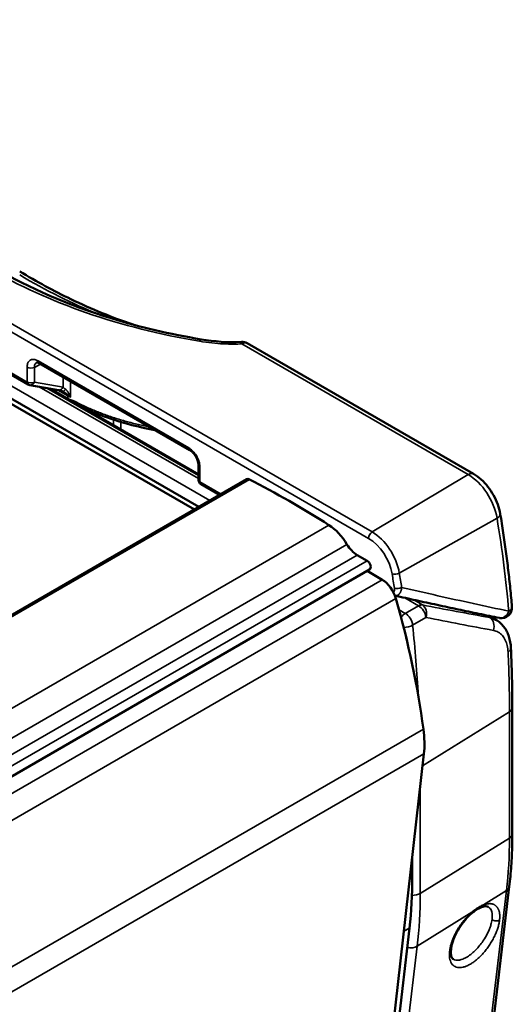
# Paper-space layout 'Sheet_1' of a CAD drawing. Header units: millimetres. Extents: x 0 to 118, y 0 to 118.
# Tile 204 of 206: x 105.8 to 107.65, y 100.28 to 103.99. Entities that reach past the tile are written whole.
import ezdxf

# ---------------------------------------------------------------- set-up
doc = ezdxf.new("R2010")
doc.units = ezdxf.units.MM
doc.layers.add('Visible (ANSI)', color=7, linetype='Continuous', lineweight=50)
doc.layers.add('Visible Narrow (ANSI)', color=7, linetype='Continuous', lineweight=35)

psp = doc.layouts.new('Sheet_1')

# ---------------------------------------------------------------- linework, layer by layer
at = {"layer": 'Visible (ANSI)'}
for p, q in [((106.4699, 102.15612), (104.10799, 103.51976)), ((104.10799, 103.50015), (106.45292, 102.14631)), ((105.05837, 103.06153), (105.82716, 102.61767)), ((106.65214, 102.77246), (107.50441, 102.2804)), ((105.86891, 102.69709), (106.43636, 102.36948)), ((105.94175, 102.59592), (105.83353, 102.61534)), ((105.90866, 102.60186), (106.46827, 102.27877)), ((105.96255, 102.58946), (105.96255, 102.58946)), ((106.46827, 102.31421), (106.46827, 102.25889)), ((79.34113, 86.49331), (106.65104, 102.2607)), ((106.47811, 102.24184), (106.54825, 102.20135)), ((107.06607, 101.97537), (107.10324, 101.95391)), ((79.82027, 86.16328), (107.11308, 101.92079)), ((107.10344, 101.91522), (107.16008, 101.88252)), ((107.47054, 101.79982), (107.47054, 101.79982)), ((107.56347, 101.74616), (107.58857, 101.73167)), ((107.65027, 100.92477), (107.65027, 101.40028)), ((107.15663, 99.80858), (107.31727, 101.22659)), ((107.27358, 100.84094), (107.27358, 100.7626)), ((107.41419, 98.84262), (107.63892, 100.72718)), ((107.03913, 98.61291), (107.26303, 100.57115))]:
    psp.add_line(p, q, dxfattribs=at)
for centre, radius, start, end in [((106.63245, 102.73836), 0.03937, 60, 93.67118), ((105.837, 102.63472), 0.01969, 240, 259.82566), ((106.48795, 102.25889), 0.01969, 180, 240), ((107.60983, 101.77685), 0.03937, 258.91324, 4.84702)]:
    psp.add_arc(centre, radius, start, end, dxfattribs=at)
for centre, major_axis, ratio, start_param, end_param in [((105.94523, 102.61529), (-0.00348, -0.01938), 0.7901177, 6.2831824, 6.2832263), ((106.66088, 102.24365), (-0.00984, 0.01705), 0.5773503, 5.5546719, 6.2831853), ((106.81837, 98.95942), (-1.9685, 3.40955), 0.5773503, 5.446925, 5.5546719), ((106.95451, 101.96906), (-0.0749, 0.12973), 0.5773503, 4.7358848, 5.446925), ((107.06607, 102.03966), (-0.03937, 0.06819), 0.5773503, 1.5942921, 2.3561945), ((107.10324, 101.93784), (0.00984, -0.01705), 0.5773503, 0, 2.3561945), ((107.16008, 101.81823), (-0.03937, 0.06819), 0.5773503, 4.3014574, 5.4977871), ((105.47697, 102.02616), (-1.31813, 2.28306), 0.5773503, 4.092738, 4.3014574), ((107.19893, 101.67091), (-0.03937, 0.06819), 0.5773503, 4.1410979, 4.3347142), ((107.60562, 101.62311), (0.03933, 0.00183), 0.5445104, 0.0000906, 0.0001038), ((107.04096, 101.42529), (-0.19685, 0.34095), 0.5773503, 3.8048178, 4.092738), ((105.88164, 101.56624), (-0.98425, 1.70477), 0.5773503, 3.8037706, 3.9269908)]:
    psp.add_ellipse(centre, major_axis=major_axis, ratio=ratio, start_param=start_param, end_param=end_param, dxfattribs=at)
for points, knots in [([(105.70323, 103.05551), (105.83026, 102.98038), (105.97918, 102.91591), (106.24756, 102.83358), (106.36171, 102.80686), (106.47892, 102.78727)], [0, 0, 0, 0, 1.395699, 1.395699, 2.3293836, 2.3293836, 2.3293836, 2.3293836]), ([(106.22218, 102.84292), (106.14513, 102.86864), (106.06687, 102.90063), (105.92403, 102.96958), (105.85965, 103.00448), (105.79526, 103.04319)], [1.36291979, 1.36291979, 1.36291979, 1.36291979, 1.48901694, 1.48901694, 1.59144669, 1.59144669, 1.59144669, 1.59144669]), ([(105.86892, 102.69709), (105.86661, 102.69842), (105.86449, 102.69928), (105.86143, 102.70011), (105.86038, 102.70017), (105.85915, 102.70011), (105.85907, 102.70002), (105.85907, 102.70002)], [0, 0, 0, 0, 0.03006039, 0.03006039, 0.058062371, 0.058062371, 0.090022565, 0.090022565, 0.090022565, 0.090022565]), ([(105.95805, 102.59154), (105.95433, 102.59277), (105.95083, 102.59379), (105.9455, 102.59516), (105.94343, 102.59562), (105.94175, 102.59592)], [0, 0, 0, 0, 0.033716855, 0.033716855, 0.059699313, 0.059699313, 0.059699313, 0.059699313]), ([(106.30475, 102.44546), (106.27098, 102.45166), (106.23789, 102.45915), (106.16948, 102.47776), (106.13443, 102.48922), (106.07066, 102.51387), (106.04166, 102.52682), (106.01429, 102.54087)], [1.08203347, 1.08203347, 1.08203347, 1.08203347, 1.21790074, 1.21790074, 1.37146177, 1.37146177, 1.51103492, 1.51103492, 1.51103492, 1.51103492]), ([(106.46827, 102.31421), (106.46827, 102.3167), (106.46799, 102.31961), (106.46681, 102.32592), (106.46585, 102.32941), (106.46322, 102.33663), (106.46149, 102.34045), (106.4574, 102.34786), (106.45498, 102.35154), (106.4498, 102.35816), (106.44699, 102.36119), (106.44152, 102.36609), (106.43879, 102.36807), (106.43636, 102.36948)], [0, 0, 0, 0, 0.02818669, 0.02818669, 0.05784043, 0.05784043, 0.08950518, 0.08950518, 0.12241567, 0.12241567, 0.15543856, 0.15543856, 0.18727198, 0.18727198, 0.18727198, 0.18727198]), ([(107.50441, 102.2804), (107.51462, 102.2745), (107.52429, 102.26733), (107.54245, 102.25099), (107.55094, 102.24183), (107.56647, 102.22201), (107.57351, 102.21136), (107.58582, 102.18913), (107.59109, 102.17754), (107.59956, 102.15398), (107.60276, 102.142), (107.60476, 102.13005)], [4.712389, 4.712389, 4.712389, 4.712389, 4.9844805, 4.9844805, 5.256572, 5.256572, 5.5286635, 5.5286635, 5.800755, 5.800755, 6.0728465, 6.0728465, 6.0728465, 6.0728465]), ([(107.64906, 101.78017), (107.64712, 101.80309), (107.64497, 101.8261), (107.64027, 101.87229), (107.63772, 101.89547), (107.63221, 101.94198), (107.62926, 101.96532), (107.62295, 102.01215), (107.61959, 102.03563), (107.61247, 102.08274), (107.60871, 102.10637), (107.60476, 102.13005)], [0.10259653, 0.10259653, 0.10259653, 0.10259653, 0.12414498, 0.12414498, 0.14569343, 0.14569343, 0.16724187, 0.16724187, 0.18879032, 0.18879032, 0.21033876, 0.21033876, 0.21033876, 0.21033876]), ([(107.20832, 101.82247), (107.23475, 101.81657), (107.26106, 101.81074), (107.31399, 101.79911), (107.3406, 101.79332), (107.39356, 101.78189), (107.41992, 101.77625), (107.47237, 101.76513), (107.49847, 101.75965), (107.55041, 101.74884), (107.57625, 101.74352), (107.60196, 101.73827)], [6.163381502, 6.163381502, 6.163381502, 6.163381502, 6.173064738, 6.173064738, 6.182949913, 6.182949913, 6.192835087, 6.192835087, 6.202720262, 6.202720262, 6.212605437, 6.212605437, 6.212605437, 6.212605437]), ([(107.58858, 101.73167), (107.60001, 101.72507), (107.61015, 101.71598), (107.62655, 101.69454), (107.63294, 101.68191), (107.64173, 101.65484), (107.64424, 101.64015), (107.64495, 101.62494)], [0, 0, 0, 0, 0.12779862, 0.12779862, 0.25837407, 0.25837407, 0.38892082, 0.38892082, 0.38892082, 0.38892082]), ([(107.64495, 101.62494), (107.64566, 101.60978), (107.6463, 101.59465), (107.64743, 101.56447), (107.64793, 101.54942), (107.64878, 101.51939), (107.64913, 101.50441), (107.6497, 101.47452), (107.64991, 101.45962), (107.6502, 101.42989), (107.65027, 101.41507), (107.65027, 101.40028)], [1.515420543, 1.515420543, 1.515420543, 1.515420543, 1.5264957, 1.5264957, 1.537570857, 1.537570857, 1.548646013, 1.548646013, 1.55972117, 1.55972117, 1.570796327, 1.570796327, 1.570796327, 1.570796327]), ([(107.63892, 100.72718), (107.64043, 100.73988), (107.64179, 100.75267), (107.64422, 100.77846), (107.64528, 100.79146), (107.64709, 100.81763), (107.64785, 100.83081), (107.64906, 100.85736), (107.64951, 100.87072), (107.65012, 100.89762), (107.65027, 100.91115), (107.65027, 100.92477)], [4.58426787, 4.58426787, 4.58426787, 4.58426787, 4.6098921, 4.6098921, 4.63551632, 4.63551632, 4.66114054, 4.66114054, 4.68676476, 4.68676476, 4.71238898, 4.71238898, 4.71238898, 4.71238898]), ([(107.53431, 100.64957), (107.52785, 100.64718), (107.52046, 100.64336), (107.50764, 100.63478), (107.50223, 100.63063), (107.49685, 100.62599)], [0, 0, 0, 0, 0.08817125, 0.08817125, 0.14921699, 0.14921699, 0.14921699, 0.14921699]), ([(107.55943, 100.65087), (107.55744, 100.65202), (107.55484, 100.65285), (107.54669, 100.65299), (107.54092, 100.65202), (107.53431, 100.64957)], [0.00002042, 0.00002042, 0.00002042, 0.00002042, 0.08481257, 0.08481257, 0.17521308, 0.17521308, 0.17521308, 0.17521308]), ([(107.49685, 100.62599), (107.48851, 100.6188), (107.48009, 100.61024), (107.4643, 100.59155), (107.45674, 100.58116), (107.44333, 100.55971), (107.43735, 100.54836), (107.42783, 100.52631), (107.42417, 100.51533), (107.42078, 100.50059), (107.41998, 100.49602), (107.41947, 100.49174)], [0, 0, 0, 0, 0.09462737, 0.09462737, 0.19033959, 0.19033959, 0.28800382, 0.28800382, 0.38603019, 0.38603019, 0.43248461, 0.43248461, 0.43248461, 0.43248461]), ([(107.41947, 100.49174), (107.41844, 100.48308), (107.41863, 100.47539), (107.42071, 100.46399), (107.42248, 100.46005), (107.42559, 100.45576), (107.42687, 100.45464), (107.42842, 100.45375)], [0, 0, 0, 0, 0.09399736, 0.09399736, 0.18353922, 0.18353922, 0.24902645, 0.24902645, 0.24902645, 0.24902645])]:
    psp.add_open_spline(points, degree=3, knots=knots, dxfattribs=at)
for points in [[(106.47892, 102.78727), (106.52738, 102.77917), (106.57941, 102.77442), (106.62993, 102.77765)], [(105.96255, 102.58946), (105.961, 102.59036), (105.95943, 102.59108), (105.95805, 102.59154)], [(107.58857, 101.73167), (107.58857, 101.73167), (107.58857, 101.73167), (107.58858, 101.73167)], [(107.42842, 100.45375), (107.42842, 100.45375), (107.42842, 100.45375), (107.42842, 100.45375)]]:
    psp.add_open_spline(points, degree=3, dxfattribs=at)
at = {"layer": 'Visible Narrow (ANSI)'}
for p, q in [((103.78215, 103.99066), (107.12258, 102.06206)), ((107.1089, 102.0381), (103.76847, 103.9667)), ((104.10799, 103.56794), (106.51162, 102.1802)), ((105.05429, 103.07054), (105.82309, 102.62668)), ((107.48424, 102.27816), (106.63197, 102.77022)), ((105.82309, 102.62668), (105.82309, 102.682)), ((105.85068, 102.68186), (105.87378, 102.69428)), ((105.85068, 102.68186), (105.85068, 102.62654)), ((105.86484, 102.7061), (106.43228, 102.37849)), ((105.9589, 102.60712), (105.9589, 102.64513)), ((105.9589, 102.60712), (105.85068, 102.62654)), ((106.46827, 102.26289), (105.86875, 102.60902)), ((105.89695, 102.60396), (106.46827, 102.27411)), ((105.98624, 102.56916), (105.98624, 102.62935)), ((106.46827, 102.27827), (105.90741, 102.60208)), ((105.97618, 102.57493), (105.93897, 102.59642)), ((106.14858, 102.46334), (106.14858, 102.4851)), ((106.17618, 102.47637), (106.17618, 102.44741)), ((106.47403, 102.30617), (106.47403, 102.25086)), ((107.12258, 102.06206), (107.48424, 102.27816)), ((106.66009, 102.26015), (79.35018, 86.49277)), ((106.47403, 102.25086), (106.55401, 102.20468)), ((106.9599, 102.0881), (79.64999, 86.32072)), ((107.59266, 102.11428), (107.22482, 101.90752)), ((79.72502, 86.25217), (107.02763, 102.01534)), ((107.06607, 101.97537), (79.77839, 86.22082)), ((79.80477, 86.19313), (107.10324, 101.95391)), ((79.85017, 86.11513), (107.16008, 101.88252)), ((107.22289, 101.82721), (107.22288, 101.82721)), ((107.22882, 101.835), (107.22882, 101.835)), ((107.2119, 101.81183), (79.90199, 86.04444)), ((107.29738, 101.7842), (107.24537, 101.81423)), ((107.27685, 101.80728), (107.31157, 101.78723)), ((107.22381, 101.76902), (107.24723, 101.7555)), ((107.29738, 101.7842), (107.24723, 101.7555)), ((107.27482, 101.71159), (107.32497, 101.74028)), ((107.5654, 101.74008), (107.55008, 101.74893)), ((107.63969, 101.38478), (107.31222, 101.18203)), ((107.63969, 100.90926), (107.63969, 101.38478)), ((107.31553, 101.3198), (80.00562, 85.55242)), ((107.31727, 101.22659), (80.00736, 85.4592)), ((107.30386, 101.10818), (107.30386, 100.70134)), ((107.30386, 100.70134), (107.63969, 100.90926)), ((107.26409, 100.75712), (107.27358, 100.7626)), ((107.40366, 98.8278), (107.62839, 100.71237)), ((107.62839, 100.71237), (107.54175, 100.6583)), ((107.49827, 100.63116), (107.29246, 100.50271)), ((107.26303, 100.57115), (107.24162, 100.55878)), ((107.29246, 100.50271), (107.06772, 98.61814))]:
    psp.add_line(p, q, dxfattribs=at)
for centre, major_axis, ratio, start_param, end_param in [((105.81451, 105.1973), (-1.33436, 2.31119), 0.5773503, 2.3459905, 2.5031708), ((106.63245, 102.73836), (0.01969, 0.0341), 0.5773503, 0, 0.8028478), ((105.837, 102.69003), (-0.01969, 0), 0.5773503, 0.7854003, 2.3387413), ((105.87876, 102.71414), (-0.00984, -0.01705), 0.5773503, 5.4977893, 6.2831853), ((105.837, 102.63472), (-0.00984, -0.01705), 0.5773503, 5.4977871, 6.2831853), ((105.837, 102.63472), (0.01969, 0), 0.5773503, 3.9269908, 5.4803339), ((105.837, 102.63472), (-0.00348, -0.01938), 0.7901177, 0, 1.2806704), ((105.94523, 102.61529), (-0.00348, -0.01938), 0.7901177, 0.0000439, 1.2806703), ((105.97299, 102.59913), (0.02014, -0.01533), 0.1113319, 4.0256347, 4.56809), ((105.96424, 102.61022), (-0.00619, -0.01869), 0.4285521, 6.2831729, 7.3657591), ((105.98825, 102.59342), (-0.01458, -0.01323), 0.1640788, 0.343429, 0.8622271), ((105.96227, 102.56689), (0.00984, 0.01705), 0.5772296, 5.4976068, 5.8641587), ((106.3622, 102.50118), (0.60224, -0.26048), 0.1607026, 4.0880407, 4.1095209), ((106.01529, 102.56254), (-0.00919, -0.01741), 0.54987, 5.4763101, 6.0583823), ((106.4462, 102.38653), (-0.00984, -0.01705), 0.5773503, 5.4977895, 6.2830932), ((106.48795, 102.31421), (-0.01969, 0), 0.5773503, 0.0001121, 0.7853958), ((107.48473, 102.2463), (0.01969, 0.0341), 0.5773503, 0, 0.8028507), ((107.48424, 102.15015), (-0.07839, 0.13578), 0.5773503, 4.1373296, 5.4977871), ((106.48795, 102.25889), (-0.01969, 0), 0.5773503, 0, 0.7853982), ((106.48795, 102.25889), (-0.00984, -0.01705), 0.5773503, 5.4977871, 6.2831853), ((107.56593, 102.12357), (0.03883, 0.00649), 0.4440799, 5.3951393, 6.2831853), ((105.00674, 102.96977), (-1.86973, 3.23847), 0.5773503, 4.0295873, 4.1373296), ((107.12282, 102.04613), (0.00984, 0.01705), 0.5773503, 0.8028515, 2.3561945), ((107.12258, 101.94134), (0.07393, -0.12804), 0.5773503, 0.9957369, 2.3561945), ((107.1089, 101.93345), (0.06409, -0.111), 0.5773503, 0.9957369, 2.3561945), ((107.21146, 101.91216), (-0.01942, -0.00324), 0.4440799, 0.7002036, 2.2535466), ((104.6314, 102.75307), (1.85542, -3.21369), 0.5773503, 0.9792599, 0.9957369), ((104.64508, 102.76096), (1.86527, -3.23073), 0.5773503, 0.9792599, 0.9957369), ((107.22014, 101.85824), (0.01945, 0.00301), 0.4553088, 3.8471591, 5.4004999), ((107.2964, 101.75152), (0.01969, 0.0341), 0.5773503, 0.2094443, 0.7504894), ((107.2964, 101.75152), (0.0074, 0.03867), 0.7743215, 4.5678346, 6.0115902), ((96.1533, 108.39048), (-15.05547, 6.39188), 0.169762, 2.4746656, 2.4999909), ((107.24625, 101.72282), (0.01969, 0.0341), 0.5773503, 0.7504938, 1.3544851), ((107.24625, 101.72282), (0.01956, -0.03417), 0.6145619, 0.917471, 2.3579216), ((107.2964, 101.75152), (0.01956, -0.03417), 0.6145619, 0.9170394, 2.3579216), ((107.60983, 101.77685), (-0.00787, -0.03858), 0.7559502, 0, 1.3849345), ((107.60983, 101.77685), (0.03923, 0.00333), 0.515184, 5.4340509, 5.4514917), ((107.60983, 101.77685), (0.03923, 0.00333), 0.515184, 5.4514917, 6.2831853), ((96.20294, 108.30834), (14.99547, -6.39504), 0.1664226, 5.6160635, 5.6415336), ((107.55024, 101.70437), (0.00697, 0.03875), 0.7895097, 4.5203752, 6.0029326), ((107.24625, 101.72282), (-0.03915, -0.00414), 0.498085, 1.3876783, 2.3342937), ((103.82501, 103.18537), (2.45992, -4.2607), 0.5773503, 0.8509243, 0.9147013), ((107.60563, 101.6231), (0.03933, 0.00184), 0.5445104, 5.5064974, 6.2831853), ((104.17299, 103.38628), (-2.45133, 4.24582), 0.5773503, 3.9269908, 3.9823666), ((107.6109, 101.40028), (0.03937, 0), 0.5773503, 5.5326937, 6.2831853), ((106.26091, 101.70531), (-0.97495, 1.68866), 0.5773503, 3.7988697, 3.9269908), ((107.6109, 100.92477), (0.03937, 0), 0.5773503, 5.5326937, 6.2831853), ((107.59982, 100.73184), (0.03909, -0.00466), 0.6463867, 5.6055072, 6.2831853), ((107.27506, 100.71684), (0.03937, 0), 0.5773503, 4.6419364, 5.5326937), ((105.91292, 101.5044), (0.98354, -1.70354), 0.5773503, 0.6572771, 0.7853982), ((107.52747, 100.66804), (0.00683, -0.01846), 0.7283927, 0.0001976, 0.7731726), ((107.48399, 100.6409), (0.01286, -0.01491), 0.4273835, 0.0000781, 0.5576675), ((107.58793, 100.61054), (0.01955, -0.00233), 0.6463867, 3.999806, 5.6055073), ((107.26389, 100.52218), (-0.03909, 0.00466), 0.6463867, 1.4101458, 2.4639146), ((107.39992, 100.49407), (0.01955, -0.00233), 0.6463867, 5.6055072, 6.2831177)]:
    psp.add_ellipse(centre, major_axis=major_axis, ratio=ratio, start_param=start_param, end_param=end_param, dxfattribs=at)
for points, knots in [([(105.68288, 103.05337), (105.79148, 102.98913), (106.03691, 102.87719), (106.32311, 102.80518), (106.47192, 102.7803)], [0.00000001, 0.00000001, 0.00000001, 0.00000001, 0.5, 1, 1, 1, 1]), ([(106.47192, 102.7803), (106.47226, 102.78097), (106.47261, 102.78161), (106.47297, 102.78221), (106.47332, 102.78281), (106.47368, 102.78336), (106.47404, 102.78387), (106.4744, 102.78438), (106.47476, 102.78483), (106.47512, 102.78524), (106.47548, 102.78564), (106.47584, 102.78599), (106.4762, 102.78629), (106.47656, 102.78658), (106.47692, 102.78682), (106.47727, 102.78699), (106.4776, 102.78715), (106.47793, 102.78725), (106.47826, 102.78729), (106.47848, 102.78731), (106.4787, 102.78731), (106.47892, 102.78727)], [0, 0, 0, 0, 0.06361502, 0.06361502, 0.06361502, 0.12624249, 0.12624249, 0.12624249, 0.18812124, 0.18812124, 0.18812124, 0.25, 0.25, 0.25, 0.3125, 0.3125, 0.3125, 0.37232591, 0.37232591, 0.37232591, 0.41426942, 0.41426942, 0.41426942, 0.41426942]), ([(106.63197, 102.77022), (106.63185, 102.77098), (106.63173, 102.77169), (106.63161, 102.77234), (106.63149, 102.77299), (106.63138, 102.77359), (106.63126, 102.77412), (106.63115, 102.77466), (106.63104, 102.77514), (106.63093, 102.77556), (106.63082, 102.77597), (106.63072, 102.77633), (106.63061, 102.77662), (106.63053, 102.77685), (106.63046, 102.77704), (106.63038, 102.77719), (106.63028, 102.77738), (106.63019, 102.77751), (106.6301, 102.77759), (106.63004, 102.77763), (106.62999, 102.77765), (106.62993, 102.77765)], [0, 0, 0, 0, 0.10400215, 0.10400215, 0.10400215, 0.20826154, 0.20826154, 0.20826154, 0.31261391, 0.31261391, 0.31261391, 0.4173989, 0.4173989, 0.4173989, 0.5, 0.5, 0.5, 0.60464372, 0.60464372, 0.60464372, 0.6738977, 0.6738977, 0.6738977, 0.6738977]), ([(105.86484, 102.7061), (105.8603, 102.70872), (105.85173, 102.71205), (105.83985, 102.71194), (105.83052, 102.70655), (105.82449, 102.69632), (105.82309, 102.68723), (105.82309, 102.682)], [0.00000274, 0.00000274, 0.00000274, 0.00000274, 0.2, 0.4, 0.6, 0.8, 0.99999725, 0.99999725, 0.99999725, 0.99999725]), ([(105.85068, 102.68186), (105.85066, 102.68445), (105.85092, 102.6869), (105.85145, 102.68911), (105.85148, 102.68925), (105.85152, 102.68939), (105.85155, 102.68953), (105.85212, 102.69172), (105.85296, 102.69366), (105.85404, 102.69532), (105.8541, 102.69541), (105.85416, 102.6955), (105.85423, 102.69559), (105.8553, 102.69716), (105.85661, 102.69846), (105.8581, 102.69944), (105.85822, 102.69952), (105.85835, 102.6996), (105.85847, 102.69967), (105.85856, 102.69972), (105.85864, 102.69977), (105.85873, 102.69982), (105.85884, 102.69989), (105.85896, 102.69995), (105.85907, 102.70002)], [0, 0, 0, 0, 0.15511668, 0.15511668, 0.15511668, 0.16493626, 0.16493626, 0.16493626, 0.3202348, 0.3202348, 0.3202348, 0.32895629, 0.32895629, 0.32895629, 0.47929767, 0.47929767, 0.47929767, 0.49168235, 0.49168235, 0.49168235, 0.5, 0.5, 0.5, 0.51111177, 0.51111177, 0.51111177, 0.51111177]), ([(105.96255, 102.58946), (105.96269, 102.58938), (105.96284, 102.58929), (105.96299, 102.5892), (105.96389, 102.58867), (105.96478, 102.58812), (105.96566, 102.58754), (105.96647, 102.58701), (105.96726, 102.58647), (105.96805, 102.58591), (105.96875, 102.5854), (105.96946, 102.58488), (105.97015, 102.58435), (105.97078, 102.58387), (105.9714, 102.58338), (105.97202, 102.58289), (105.97258, 102.58244), (105.97313, 102.58199), (105.97367, 102.58152), (105.97421, 102.58107), (105.97474, 102.58062), (105.97526, 102.58016)], [0.30283465, 0.30283465, 0.30283465, 0.30283465, 0.32578413, 0.32578413, 0.32578413, 0.46680304, 0.46680304, 0.46680304, 0.59459848, 0.59459848, 0.59459848, 0.70995459, 0.70995459, 0.70995459, 0.81422625, 0.81422625, 0.81422625, 0.90822262, 0.90822262, 0.90822262, 1, 1, 1, 1]), ([(105.96841, 102.59912), (105.96901, 102.5986), (105.96961, 102.59807), (105.97037, 102.59734), (105.97055, 102.59716), (105.9714, 102.59632), (105.97205, 102.59563), (105.9727, 102.59488), (105.97274, 102.59484), (105.97285, 102.59471), (105.97293, 102.59462), (105.97342, 102.59404), (105.97382, 102.59354), (105.97432, 102.59289), (105.97443, 102.59274), (105.97494, 102.59205), (105.97534, 102.59149), (105.97584, 102.59076), (105.97594, 102.59061), (105.9763, 102.59007), (105.97656, 102.58968), (105.97699, 102.589), (105.97718, 102.58871), (105.97774, 102.58781), (105.97812, 102.58717), (105.97883, 102.58595), (105.97916, 102.58536), (105.9798, 102.58418), (105.98011, 102.58359), (105.98042, 102.58299)], [0, 0, 0, 0, 0.1235762, 0.1235762, 0.1620165, 0.1620165, 0.3067563, 0.3067563, 0.3154507, 0.3154507, 0.3333333, 0.3333333, 0.4335452, 0.4335452, 0.4622247, 0.4622247, 0.5686248, 0.5686248, 0.5973801, 0.5973801, 0.6666667, 0.6666667, 0.7164194, 0.7164194, 0.8203901, 0.8203901, 0.9119593, 0.9119593, 1, 1, 1, 1]), ([(105.97526, 102.58016), (105.97601, 102.5795), (105.97675, 102.57883), (105.97802, 102.57766), (105.97855, 102.57715), (105.97961, 102.57613), (105.98014, 102.57562), (105.98117, 102.57459), (105.98169, 102.57406), (105.98234, 102.5734), (105.98245, 102.57328), (105.98324, 102.57246), (105.98392, 102.57172), (105.98516, 102.57038), (105.9857, 102.56977), (105.98624, 102.56916)], [0, 0, 0, 0, 0.18860795, 0.18860795, 0.33333333, 0.33333333, 0.48334122, 0.48334122, 0.63387054, 0.63387054, 0.66666667, 0.66666667, 0.85538622, 0.85538622, 0.99989227, 0.99989227, 0.99989227, 0.99989227]), ([(105.97598, 102.56299), (105.97598, 102.56351), (105.97597, 102.56583), (105.9759, 102.56992), (105.97618, 102.57321), (105.97618, 102.57493)], [0.2373857, 0.2373857, 0.2373857, 0.2373857, 0.33333333, 0.66666667, 1, 1, 1, 1]), ([(105.98624, 102.56916), (105.98581, 102.57043), (105.98536, 102.57168), (105.98445, 102.57405), (105.984, 102.57517), (105.98307, 102.57739), (105.98259, 102.57848), (105.98155, 102.58072), (105.98099, 102.58187), (105.98042, 102.583)], [0, 0, 0, 0, 0.26221218, 0.26221218, 0.50265942, 0.50265942, 0.74122583, 0.74122583, 1, 1, 1, 1]), ([(106.00202, 102.55414), (106.00202, 102.55415), (106.00202, 102.55415), (106.00081, 102.55479), (105.99962, 102.55537), (105.99723, 102.55643), (105.99603, 102.55692), (105.99457, 102.55745), (105.99428, 102.55755), (105.99343, 102.55784), (105.99288, 102.55802), (105.99132, 102.55849), (105.99033, 102.55875), (105.98856, 102.55915), (105.98777, 102.5593), (105.98604, 102.55957), (105.9851, 102.55968), (105.98403, 102.55975), (105.98389, 102.55976), (105.98298, 102.55981), (105.98223, 102.55983), (105.98149, 102.55981)], [0, 0, 0, 0, 0.00000113, 0.00000113, 0.11864201, 0.11864201, 0.24257828, 0.24257828, 0.27359279, 0.27359279, 0.33333333, 0.33333333, 0.44446003, 0.44446003, 0.53628242, 0.53628242, 0.64861939, 0.64861939, 0.66666667, 0.66666667, 0.75995159, 0.75995159, 0.75995159, 0.75995159]), ([(106.28386, 102.45752), (106.28164, 102.45796), (106.27943, 102.45841), (106.26164, 102.46205), (106.24622, 102.46551), (106.2233, 102.47114), (106.21566, 102.47309), (106.19306, 102.47912), (106.17827, 102.48339), (106.14917, 102.49244), (106.13486, 102.49722), (106.11371, 102.50479), (106.10667, 102.5074), (106.08592, 102.51536), (106.07244, 102.52088), (106.04608, 102.5324), (106.03321, 102.53839), (106.01438, 102.54773), (106.00816, 102.55091), (106.00202, 102.55414)], [0.46852423, 0.46852423, 0.46852423, 0.46852423, 0.47982193, 0.47982193, 0.55964699, 0.55964699, 0.6, 0.6, 0.67979271, 0.67979271, 0.75958762, 0.75958762, 0.8, 0.8, 0.87989327, 0.87989327, 0.95979099, 0.95979099, 0.99999995, 0.99999995, 0.99999995, 0.99999995]), ([(106.47403, 102.30617), (106.47403, 102.31141), (106.47263, 102.32212), (106.4666, 102.33931), (106.45726, 102.35548), (106.44539, 102.36931), (106.43682, 102.37587), (106.43228, 102.37849)], [0.00000299, 0.00000299, 0.00000299, 0.00000299, 0.2, 0.4, 0.6, 0.8, 0.999997, 0.999997, 0.999997, 0.999997]), ([(107.20622, 101.85021), (107.20655, 101.84802), (107.20667, 101.84591), (107.20642, 101.84216), (107.20609, 101.84051), (107.20517, 101.83809), (107.20469, 101.8372), (107.20393, 101.83621), (107.20374, 101.83599), (107.20327, 101.83551), (107.20298, 101.83526), (107.20268, 101.83504)], [0, 0, 0, 0, 0.19356726, 0.19356726, 0.37350631, 0.37350631, 0.5, 0.5, 0.53978352, 0.53978352, 0.59312375, 0.59312375, 0.59312375, 0.59312375]), ([(107.23355, 101.85331), (107.23348, 101.85188), (107.23334, 101.85048), (107.23297, 101.84775), (107.23273, 101.84643), (107.23217, 101.84388), (107.23183, 101.84264), (107.23133, 101.84102), (107.23119, 101.8406), (107.23062, 101.83898), (107.23016, 101.83782), (107.22916, 101.83563), (107.22862, 101.83459), (107.22776, 101.83312), (107.22747, 101.83266), (107.22669, 101.83148), (107.22618, 101.83079), (107.22506, 101.8294), (107.22444, 101.82871), (107.22316, 101.82744), (107.2225, 101.82685), (107.22167, 101.82621), (107.22153, 101.8261), (107.22072, 101.8255), (107.22003, 101.82506), (107.21882, 101.82438), (107.2183, 101.82412), (107.21694, 101.82352), (107.2161, 101.82322), (107.21502, 101.82293), (107.2148, 101.82287), (107.21376, 101.82264), (107.21294, 101.82251), (107.21127, 101.82238), (107.21041, 101.82237), (107.20928, 101.82244), (107.20901, 101.82247), (107.20859, 101.82251), (107.20844, 101.82253), (107.20829, 101.82255)], [0.00000042, 0.00000042, 0.00000042, 0.00000042, 0.0603006, 0.0603006, 0.11954482, 0.11954482, 0.17878904, 0.17878904, 0.2, 0.2, 0.26180309, 0.26180309, 0.32311919, 0.32311919, 0.3527145, 0.3527145, 0.4, 0.4, 0.45234482, 0.45234482, 0.50381776, 0.50381776, 0.51446183, 0.51446183, 0.56387901, 0.56387901, 0.6, 0.6, 0.65694397, 0.65694397, 0.67205825, 0.67205825, 0.7258138, 0.7258138, 0.78212088, 0.78212088, 0.8, 0.8, 0.80979218, 0.80979218, 0.80979218, 0.80979218]), ([(107.23355, 101.85331), (107.27912, 101.84278), (107.36979, 101.82209), (107.50431, 101.79227), (107.59297, 101.7732), (107.63704, 101.76387)], [0.0000002, 0.0000002, 0.0000002, 0.0000002, 0.33333333, 0.66666667, 1, 1, 1, 1]), ([(107.5654, 101.74008), (107.5684, 101.73954), (107.57132, 101.73883), (107.577, 101.73708), (107.57975, 101.73604), (107.58452, 101.73388), (107.58658, 101.73282), (107.58857, 101.73167)], [0, 0, 0, 0, 0.0732017, 0.0732017, 0.1465724, 0.1465724, 0.2048632, 0.2048632, 0.2048632, 0.2048632]), ([(107.57894, 101.69157), (107.58558, 101.69033), (107.59186, 101.688), (107.60322, 101.68134), (107.60832, 101.67706), (107.61464, 101.66977), (107.61637, 101.66751), (107.62017, 101.66188), (107.62215, 101.65841), (107.6269, 101.64848), (107.62927, 101.64161), (107.63284, 101.62646), (107.63397, 101.61813), (107.63438, 101.6094)], [0.00000081, 0.00000081, 0.00000081, 0.00000081, 0.21037064, 0.21037064, 0.41604689, 0.41604689, 0.5, 0.5, 0.61274251, 0.61274251, 0.80192019, 0.80192019, 1, 1, 1, 1]), ([(107.60221, 100.60081), (107.60248, 100.60303), (107.60268, 100.60518), (107.60294, 100.60936), (107.60301, 100.61138), (107.60303, 100.61446), (107.60301, 100.61556), (107.60293, 100.61858), (107.60282, 100.62045), (107.6025, 100.62407), (107.60229, 100.62581), (107.60198, 100.62786), (107.60192, 100.62823), (107.60182, 100.62885), (107.60177, 100.6291), (107.60152, 100.63052), (107.60129, 100.63164), (107.60078, 100.63383), (107.6005, 100.63488), (107.59989, 100.63694), (107.59956, 100.63794), (107.59907, 100.63924), (107.59894, 100.63958), (107.59844, 100.64085), (107.59803, 100.64176), (107.59716, 100.64353), (107.5967, 100.64438), (107.59585, 100.6458), (107.59549, 100.64638), (107.59465, 100.64759), (107.59419, 100.64823), (107.59312, 100.64962), (107.5925, 100.65037), (107.59122, 100.65182), (107.59055, 100.65252), (107.58917, 100.65385), (107.58845, 100.65449), (107.58721, 100.65552), (107.58669, 100.65593), (107.58539, 100.65689), (107.58461, 100.65743), (107.58306, 100.6584), (107.5823, 100.65885), (107.58076, 100.65967), (107.57997, 100.66005), (107.57837, 100.66072), (107.57755, 100.66102), (107.57634, 100.6614), (107.57595, 100.66152), (107.57471, 100.66186), (107.57384, 100.66206), (107.57208, 100.66239), (107.57119, 100.66252), (107.56937, 100.66272), (107.56844, 100.66279), (107.56663, 100.66287), (107.56576, 100.66288), (107.56356, 100.66285), (107.56222, 100.66278), (107.55937, 100.66255), (107.55786, 100.66238), (107.55474, 100.6619), (107.55313, 100.66159), (107.54982, 100.66084), (107.54812, 100.66038), (107.54486, 100.6594), (107.54333, 100.65888), (107.54175, 100.6583)], [0, 0, 0, 0, 0.0401715, 0.0401715, 0.0806719, 0.0806719, 0.1040887, 0.1040887, 0.1466652, 0.1466652, 0.1901426, 0.1901426, 0.2, 0.2, 0.206708, 0.206708, 0.2385271, 0.2385271, 0.2707172, 0.2707172, 0.3030903, 0.3030903, 0.3142675, 0.3142675, 0.3463749, 0.3463749, 0.3777984, 0.3777984, 0.4, 0.4, 0.4252125, 0.4252125, 0.4559918, 0.4559918, 0.4866269, 0.4866269, 0.5172342, 0.5172342, 0.5386556, 0.5386556, 0.5699844, 0.5699844, 0.6, 0.6, 0.630692, 0.630692, 0.662151, 0.662151, 0.6768795, 0.6768795, 0.7087966, 0.7087966, 0.7406599, 0.7406599, 0.7719661, 0.7719661, 0.8, 0.8, 0.8400019, 0.8400019, 0.8818957, 0.8818957, 0.9234274, 0.9234274, 0.96466, 0.96466, 1, 1, 1, 1]), ([(107.55943, 100.65087), (107.5602, 100.65043), (107.56094, 100.64994), (107.56266, 100.6487), (107.56362, 100.64789), (107.56572, 100.64585), (107.56682, 100.64455), (107.56942, 100.64088), (107.57075, 100.63832), (107.57258, 100.63346), (107.5732, 100.6313), (107.57386, 100.62824), (107.57401, 100.62745), (107.5747, 100.62331), (107.57498, 100.61973), (107.575, 100.6117), (107.57467, 100.60721), (107.57401, 100.60251)], [0.41353093, 0.41353093, 0.41353093, 0.41353093, 0.44943999, 0.44943999, 0.5, 0.5, 0.56740835, 0.56740835, 0.67431504, 0.67431504, 0.75, 0.75, 0.77565974, 0.77565974, 0.88187657, 0.88187657, 1, 1, 1, 1]), ([(107.49827, 100.63116), (107.49659, 100.62971), (107.49493, 100.62823), (107.49161, 100.62518), (107.48995, 100.62362), (107.48666, 100.62042), (107.48502, 100.61878), (107.48179, 100.61545), (107.48019, 100.61375), (107.47741, 100.61071), (107.47622, 100.60938), (107.47494, 100.60792), (107.47485, 100.60782), (107.47317, 100.60589), (107.47158, 100.60402), (107.46841, 100.60019), (107.46683, 100.59823), (107.4637, 100.59425), (107.46216, 100.59222), (107.45911, 100.58812), (107.45761, 100.58605), (107.4549, 100.5822), (107.45369, 100.58044), (107.45244, 100.57859), (107.45239, 100.57851), (107.45078, 100.57612), (107.44928, 100.5738), (107.44633, 100.56909), (107.44488, 100.56672), (107.44208, 100.56193), (107.44072, 100.55953), (107.43809, 100.55471), (107.43682, 100.5523), (107.43514, 100.54898), (107.43469, 100.54808), (107.43416, 100.54701), (107.43408, 100.54683), (107.43254, 100.54368), (107.43114, 100.54068), (107.42847, 100.53464), (107.42719, 100.53161), (107.42479, 100.52555), (107.42367, 100.52252), (107.42211, 100.51802), (107.42161, 100.51654), (107.42106, 100.51485), (107.42099, 100.51462), (107.42016, 100.51202), (107.41946, 100.50966), (107.41817, 100.50498), (107.41758, 100.50267), (107.41652, 100.49809), (107.41605, 100.49583), (107.41522, 100.49139), (107.41486, 100.48921), (107.41443, 100.48614), (107.41431, 100.48524), (107.4142, 100.48433)], [0, 0, 0, 0, 0.04191596, 0.04191596, 0.08404922, 0.08404922, 0.12596205, 0.12596205, 0.16705447, 0.16705447, 0.19773866, 0.19773866, 0.2, 0.2, 0.24097466, 0.24097466, 0.28197177, 0.28197177, 0.32297045, 0.32297045, 0.36396167, 0.36396167, 0.3984812, 0.3984812, 0.4, 0.4, 0.44518523, 0.44518523, 0.49114809, 0.49114809, 0.53725104, 0.53725104, 0.58307588, 0.58307588, 0.6, 0.6, 0.60327325, 0.60327325, 0.65926139, 0.65926139, 0.7155597, 0.7155597, 0.77207688, 0.77207688, 0.8, 0.8, 0.80421111, 0.80421111, 0.8493379, 0.8493379, 0.89424152, 0.89424152, 0.93864429, 0.93864429, 0.98189264, 0.98189264, 1, 1, 1, 1]), ([(107.57401, 100.60251), (107.57318, 100.59662), (107.57182, 100.59037), (107.56928, 100.58155), (107.56853, 100.57916), (107.56637, 100.57276), (107.56485, 100.56873), (107.561, 100.55947), (107.55858, 100.55424), (107.55174, 100.54085), (107.54697, 100.5327), (107.54101, 100.52373), (107.54029, 100.52266), (107.53526, 100.51533), (107.53067, 100.50925), (107.52391, 100.50108), (107.5219, 100.49875), (107.51758, 100.49392), (107.51525, 100.49144), (107.5081, 100.48414), (107.50319, 100.47959), (107.49254, 100.47069), (107.48679, 100.4665), (107.47953, 100.46197), (107.47792, 100.46101), (107.47054, 100.45687), (107.4649, 100.45436), (107.45822, 100.45224), (107.45692, 100.45187), (107.45421, 100.45119), (107.45279, 100.45089), (107.44693, 100.44988), (107.44273, 100.44976), (107.43851, 100.45033), (107.43815, 100.45038), (107.43436, 100.45102), (107.43122, 100.45213), (107.42842, 100.45375)], [0, 0, 0, 0, 0.06346553, 0.06346553, 0.08673083, 0.08673083, 0.125, 0.125, 0.17375706, 0.17375706, 0.25, 0.25, 0.26040605, 0.26040605, 0.3215107, 0.3215107, 0.34671512, 0.34671512, 0.375, 0.375, 0.43294515, 0.43294515, 0.5, 0.5, 0.51921052, 0.51921052, 0.58875759, 0.58875759, 0.60582953, 0.60582953, 0.625, 0.625, 0.68684657, 0.68684657, 0.69265274, 0.69265274, 0.74879455, 0.74879455, 0.74879455, 0.74879455])]:
    psp.add_open_spline(points, degree=3, knots=knots, dxfattribs=at)
for points in [[(106.63197, 102.77022), (106.62182, 102.76957), (106.59996, 102.76887), (106.56267, 102.76982), (106.52022, 102.77323), (106.48856, 102.77751), (106.47192, 102.7803)], [(107.52035, 100.64761), (107.51791, 100.64608), (107.51301, 100.64283), (107.50563, 100.63732), (107.50072, 100.63328), (107.49827, 100.63116)], [(107.54175, 100.6583), (107.53945, 100.65745), (107.5348, 100.65553), (107.52763, 100.65195), (107.52279, 100.64913), (107.52035, 100.64761)], [(107.4142, 100.48433), (107.41364, 100.47957), (107.41308, 100.47047), (107.41399, 100.45794), (107.41668, 100.44699), (107.42109, 100.4378), (107.42715, 100.43057), (107.43476, 100.42546), (107.44377, 100.42257), (107.45396, 100.42196), (107.46508, 100.42359), (107.47701, 100.42743), (107.48954, 100.43342), (107.5024, 100.44143), (107.51535, 100.45131), (107.52817, 100.46288), (107.54061, 100.47592), (107.55247, 100.49022), (107.56352, 100.50549), (107.57353, 100.52146), (107.58235, 100.53785), (107.58981, 100.55438), (107.59573, 100.57067), (107.59997, 100.58636), (107.60165, 100.59609), (107.60221, 100.60081)]]:
    psp.add_open_spline(points, degree=3, dxfattribs=at)

doc.saveas('drawing.dxf')
